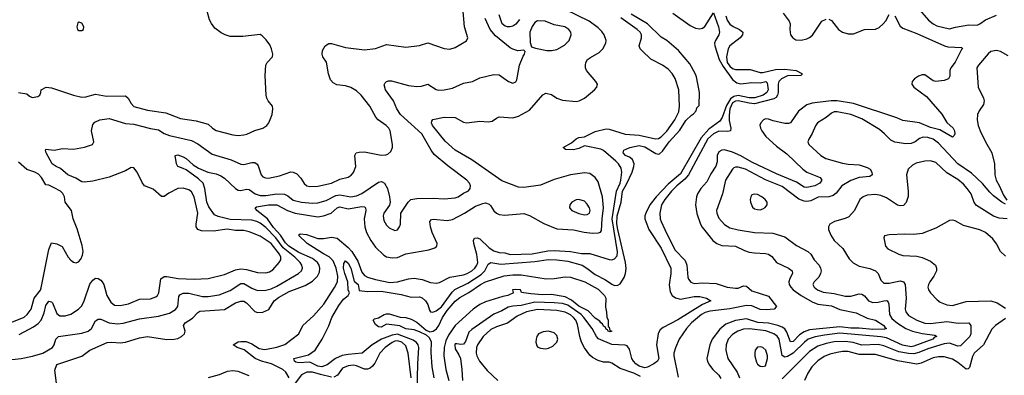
# Model space of a CAD drawing. Header units: inches. Extents: x 1305375 to 1407406, y 744550 to 841633.
# Tile 98 of 256: x 1341859 to 1349028, y 776407 to 779002. Entities that reach past the tile are written whole.
import ezdxf

# ---------------------------------------------------------------- set-up
doc = ezdxf.new("R2010")
doc.units = ezdxf.units.IN
doc.header["$MEASUREMENT"] = 0
doc.layers.add('B3747', color=7, linetype='Continuous')

msp = doc.modelspace()

# ---------------------------------------------------------------- linework, layer by layer
at = {"layer": 'B3747', "color": 5}
for points, elevation in [([(1341850, 778470.3), (1341910, 778461), (1341930, 778442.8), (1341950, 778434.8), (1341990, 778442), (1342004, 778450), (1342013.2, 778470), (1342015.3, 778490), (1342051.9, 778508.1), (1342090, 778504.6), (1342250.2, 778450.2), (1342310, 778437.2), (1342340.3, 778439.7), (1342410, 778457.2), (1342490, 778443), (1342630, 778444.9), (1342648.5, 778428.5), (1342669.2, 778390), (1342690, 778368.9), (1342790, 778341.6), (1342922.5, 778322.5), (1343030, 778280.2), (1343143, 778263), (1343230, 778238.4), (1343262, 778210), (1343290, 778193.8), (1343410, 778161.8), (1343450, 778157.7), (1343490, 778161.5), (1343512.6, 778167.4), (1343570, 778194.2), (1343628.9, 778211.1), (1343658.4, 778230), (1343671.8, 778250), (1343697.6, 778310), (1343702.9, 778350), (1343698.4, 778370), (1343668.5, 778408.5), (1343656.9, 778430), (1343653.3, 778450), (1343646.5, 778593.5), (1343652, 778670), (1343660.9, 778690), (1343699.5, 778730), (1343700.7, 778750), (1343692, 778790), (1343679.1, 778819.1), (1343653.4, 778853.4), (1343623.3, 778883.3), (1343610, 778893.2), (1343482.3, 778877.7), (1343390, 778879.8), (1343355.1, 778890), (1343325.2, 778905.2), (1343279.6, 778939.6), (1343254.5, 778974.5), (1343241.1, 779001.1), (1343222.7, 779062.7)], 1080), ([(1341855.2, 776704.8), (1341959.9, 776760.1), (1341994.1, 776785.9), (1342014.4, 776810), (1342035.9, 776864.1), (1342050, 776916.4), (1342070, 776947.2), (1342090, 776943.8), (1342096.5, 776936.5), (1342130, 776857.6), (1342150, 776841.3), (1342190, 776840.2), (1342230, 776852.3), (1342286.3, 776890), (1342310, 776914.6), (1342328.2, 776951.8), (1342370, 777071.8), (1342390, 777101.1), (1342410, 777115.8), (1342430, 777114), (1342450, 777102), (1342459.6, 777090), (1342470.7, 777070.8), (1342493.2, 776990), (1342521.5, 776941.5), (1342550, 776919.7), (1342590, 776916.1), (1342650, 776929.5), (1342730, 776962), (1342810, 776964.3), (1342850, 776978.8), (1342862.4, 776990), (1342870.7, 777010), (1342887.3, 777110), (1342910, 777128.9), (1342930, 777129.2), (1343013.2, 777113.2), (1343130, 777108.3), (1343230, 777114.4), (1343350, 777142.5), (1343430, 777176.8), (1343470, 777184.2), (1343510, 777179.8), (1343590, 777157.3), (1343650, 777154.3), (1343677.5, 777162.5), (1343702, 777178), (1343748.7, 777230), (1343760.3, 777250), (1343760.7, 777270), (1343750.5, 777290), (1343688.5, 777370), (1343610, 777423.2), (1343530, 777455.2), (1343490, 777463.2), (1343430, 777464.8), (1343370, 777472.5), (1343270, 777458.8), (1343181.6, 777461.6), (1343155.1, 777470), (1343144.4, 777490), (1343142.9, 777510), (1343154.9, 777590), (1343130, 777709.4), (1343110, 777746), (1343090, 777761.6), (1343050, 777773), (1343010, 777769), (1342944.6, 777735.4), (1342910, 777711.1), (1342890, 777711.2), (1342830, 777764.5), (1342766.6, 777790), (1342750, 777813.6), (1342714.1, 777890), (1342690, 777921.1), (1342670, 777922.3), (1342630, 777898.8), (1342510, 777851.9), (1342390, 777823.7), (1342330, 777815.8), (1342310, 777819.3), (1342266.7, 777846.7), (1342209.6, 777870), (1342156.3, 777916.3), (1342125.1, 777930), (1342095.6, 777950), (1342052.3, 778030), (1342045.6, 778050), (1342050, 778056.3), (1342110, 778050.5), (1342170, 778062), (1342250, 778058), (1342330, 778071.5), (1342389.2, 778090), (1342398.4, 778110), (1342380.5, 778190), (1342390, 778237.3), (1342405.9, 778254.1), (1342441.2, 778270), (1342510, 778279.6), (1342630, 778243.5), (1342690, 778238.4), (1342811.6, 778208.4), (1342870, 778198.8), (1342911.6, 778171.6), (1342950, 778156.8), (1343110, 778120.4), (1343156.4, 778096.4), (1343260.7, 778020.8), (1343399.1, 777979.1), (1343470, 777946.9), (1343490, 777945.2), (1343550, 777960.7), (1343570, 777959.6), (1343588.4, 777948.4), (1343595.8, 777935.8), (1343616, 777870), (1343630, 777856), (1343647.9, 777847.9), (1343670, 777846.5), (1343750, 777861.5), (1343831.7, 777891.7), (1343850.1, 777890.1), (1343875.9, 777875.9), (1343906.2, 777846.2), (1343930, 777806), (1343948.7, 777790), (1343970, 777783.5), (1344030, 777786), (1344130, 777808.9), (1344190, 777837.2), (1344250, 777852.7), (1344272.2, 777867.8), (1344290, 777887.7), (1344305.7, 777930), (1344298.5, 778010), (1344307.6, 778030), (1344330, 778036.3), (1344370, 778036.8), (1344490, 778014.1), (1344525, 778015), (1344539.7, 778020.3), (1344561, 778039), (1344573.3, 778070), (1344573.3, 778090), (1344557.3, 778190), (1344546.8, 778210), (1344526.6, 778230), (1344467.6, 778270), (1344452, 778290), (1344408.5, 778370), (1344345.1, 778450), (1344310, 778482.6), (1344270, 778507.1), (1344230, 778519.2), (1344167.4, 778527.4), (1344141.4, 778541.4), (1344122.9, 778562.9), (1344107, 778607), (1344091.7, 778691.7), (1344065.6, 778730), (1344061.3, 778750), (1344064.2, 778775.8), (1344082, 778810), (1344110, 778828.4), (1344130, 778828.5), (1344230, 778797.8), (1344370, 778781.1), (1344448.9, 778791.1), (1344530, 778819.5), (1344670, 778801.7), (1344770, 778813.1), (1344830, 778833.1), (1344950, 778790.3), (1344990, 778786.5), (1345030, 778799.6), (1345111.8, 778848.2), (1345122, 778870), (1345096.8, 778950), (1345084.9, 779090)], 1060), ([(1342130, 776331.8), (1342115.2, 776444.8), (1342130, 776487.3), (1342310, 776547.7), (1342369.8, 776590), (1342494.3, 776645.7), (1342530, 776650.4), (1342590, 776645.5), (1342630, 776648.3), (1342730, 776680.5), (1342790, 776691.7), (1342930, 776667.5), (1342984, 776670), (1343010, 776676.5), (1343037.4, 776690), (1343057.4, 776710), (1343064.2, 776730), (1343051.6, 776770), (1343063, 776790), (1343116.9, 776823.1), (1343154.5, 776865.5), (1343170, 776876.5), (1343350, 776887.4), (1343430, 776935), (1343470, 776949.4), (1343490, 776947.1), (1343510, 776937.1), (1343570, 776872.2), (1343590, 776865.4), (1343630, 776867.9), (1343671.7, 776888.3), (1343710.7, 776950), (1343743.8, 776976.2), (1343821.9, 777018.1), (1343938.4, 777061.6), (1343990, 777093.1), (1344027.4, 777130), (1344041, 777159), (1344044.1, 777190), (1344038.9, 777210), (1344026.7, 777230), (1343990, 777258.9), (1343890, 777302.5), (1343818.8, 777350), (1343794.9, 777374.9), (1343757.5, 777430), (1343706.2, 777486.2), (1343661.9, 777550), (1343586.5, 777610), (1343572.4, 777630), (1343583.1, 777636.9), (1343670, 777650.7), (1343729.8, 777649.8), (1343809.4, 777610), (1343865.5, 777590), (1344030, 777564.6), (1344070, 777571), (1344125.6, 777590), (1344170, 777629.5), (1344190, 777637.5), (1344250, 777621.6), (1344350, 777638.9), (1344370, 777636), (1344377.2, 777630), (1344379.8, 777610), (1344365.7, 777550), (1344370.9, 777490.9), (1344384.3, 777450), (1344414.6, 777390), (1344450, 777341.3), (1344510, 777284.8), (1344530, 777272.4), (1344570, 777263.5), (1344610, 777268), (1344670, 777294.3), (1344837.1, 777322.9), (1344882.5, 777337.5), (1344896.9, 777350), (1344897.7, 777370), (1344861.8, 777450), (1344848.9, 777490), (1344846, 777530), (1344856.6, 777543.4), (1344872.6, 777547.4), (1344970, 777537), (1345010, 777544.1), (1345098.4, 777590), (1345178.7, 777641.3), (1345230, 777661.6), (1345250, 777665), (1345276.8, 777656.8), (1345286.9, 777646.9), (1345310, 777607.1), (1345330, 777589.3), (1345350, 777580.2), (1345390, 777575.8), (1345530, 777587.7), (1345570, 777572.9), (1345675.4, 777515.4), (1345770, 777475.9), (1345890, 777468.2), (1345968.2, 777451.8), (1346030, 777445.4), (1346072.4, 777447.6), (1346087.2, 777452.8), (1346095.8, 777464.2), (1346099.5, 777550), (1346110.4, 777630), (1346102.1, 777710), (1346070, 777818.3), (1346050, 777850.8), (1346010, 777878.6), (1345970, 777883.9), (1345870, 777870.6), (1345750, 777836.8), (1345650, 777793.6), (1345530, 777777.3), (1345490, 777780.9), (1345370, 777826.6), (1345150, 777979.3), (1345029.3, 778049.3), (1344955.6, 778115.6), (1344863.4, 778230), (1344856.8, 778250), (1344858.7, 778261.3), (1344867.6, 778272.4), (1344950, 778290.2), (1345030, 778287.3), (1345090, 778254.7), (1345110.8, 778249.2), (1345210, 778261.3), (1345270, 778255.2), (1345297.7, 778262.3), (1345330, 778284.2), (1345350, 778291.7), (1345450, 778284.7), (1345490, 778298.5), (1345570, 778341.7), (1345667.2, 778452.8), (1345690, 778465.8), (1345730, 778455.4), (1345769.6, 778429.6), (1345810, 778413.9), (1345910, 778405.4), (1345932, 778410), (1345971.3, 778430), (1346044.2, 778490), (1346060.5, 778510), (1346064.7, 778530), (1346053, 778550), (1345986.6, 778630), (1345978.8, 778650), (1345977.8, 778670), (1345981.8, 778690), (1345993.5, 778710), (1346013.7, 778726.3), (1346078.5, 778761.5), (1346105, 778790), (1346126.8, 778830), (1346128.3, 778850), (1346114.9, 778890), (1346096.4, 778916.4), (1346070, 778942.2), (1346004.8, 778990), (1345830, 779076.7)], 1020), ([(1344753.9, 776290), (1344757.1, 776490), (1344765, 776610), (1344759.4, 776630), (1344747.1, 776647.1), (1344723.6, 776663.6), (1344610, 776707.5), (1344570, 776700.7), (1344493.6, 776670), (1344424.2, 776630), (1344351.5, 776568.5), (1344250, 776560.4), (1344207.8, 776552.2), (1344159.2, 776530), (1344097, 776483), (1344059.3, 776470), (1344030, 776474.2), (1343970, 776502.7), (1343890, 776499.3), (1343870, 776504.5), (1343859.6, 776510), (1343855.1, 776530), (1343962, 776558), (1344010, 776590.2), (1344061.4, 776670), (1344110, 776769.1), (1344131.6, 776828.4), (1344182.8, 776917.2), (1344216.6, 776963.4), (1344251.4, 776990), (1344260.6, 777010), (1344251.1, 777030), (1344248.8, 777090), (1344225.1, 777150), (1344217.2, 777190), (1344217.8, 777222.2), (1344230, 777243.1), (1344250, 777224.9), (1344270, 777189.1), (1344294.1, 777094.1), (1344322, 777070), (1344330, 777026.2), (1344390, 777018.3), (1344490, 777020.9), (1344636, 776996), (1344710, 776977.3), (1344770, 776980.3), (1344790, 776972.4), (1344812.9, 776950), (1344830, 776922.8), (1344841.6, 776881.6), (1344850.5, 776870.5), (1344867.7, 776867.7), (1344890, 776877.2), (1344930, 776907.5), (1345007, 777013), (1345027, 777033), (1345120.6, 777079.4), (1345217.6, 777142.4), (1345245.4, 777170), (1345270, 777219.1), (1345290, 777231.4), (1345362.6, 777217.4), (1345610, 777236.8), (1345710, 777252.2), (1345770, 777250.4), (1345850, 777240.8), (1345954.3, 777210), (1345988.3, 777190), (1346050, 777142.3), (1346124.1, 777104.1), (1346170, 777071.7), (1346190, 777062.6), (1346214.9, 777065.1), (1346230, 777075.8), (1346259.9, 777120.1), (1346270.4, 777149.6), (1346274.5, 777185.5), (1346268.7, 777231.3), (1346213.1, 777470), (1346207.7, 777512.3), (1346209.6, 777570), (1346237.3, 777670), (1346247.9, 777750), (1346277.8, 777802.2), (1346318.6, 777890), (1346330.6, 777930), (1346331.8, 777950), (1346321.3, 777981.3), (1346299.6, 777999.6), (1346270, 778011.8), (1346253.6, 778030), (1346258.4, 778050), (1346301.2, 778070), (1346370, 778082.6), (1346410, 778074.5), (1346490, 778026.2), (1346510, 778020.2), (1346516.5, 778023.5), (1346538.3, 778041.7), (1346587, 778110), (1346664.3, 778195.7), (1346710, 778264.9), (1346750, 778304.4), (1346765.7, 778314.3), (1346783.3, 778336.7), (1346790, 778358), (1346805.2, 778374.8), (1346808.6, 778470), (1346785.8, 778585.8), (1346777.3, 778610), (1346739.3, 778679.3), (1346656.8, 778776.8), (1346570, 778849.7), (1346530, 778874.8), (1346430.3, 778970.3), (1346310, 779042.8)], 960), ([(1346614.7, 779050), (1346739.6, 778959.6), (1346780.1, 778940.1), (1346810, 778934.8), (1346830, 778939.2), (1346848.1, 778951.9), (1346911.5, 779051.5), (1346947.2, 778950), (1346955.2, 778910), (1346950.2, 778890), (1346925.9, 778850), (1346918.9, 778830), (1346919.8, 778810), (1346952.1, 778710), (1346980.4, 778660.4), (1347050, 778565.8), (1347080.6, 778540.6), (1347110, 778533.9), (1347190, 778544), (1347250, 778542), (1347290.6, 778550.6), (1347302, 778542), (1347309.2, 778490), (1347298.7, 778470), (1347271.5, 778450), (1347211.2, 778431.2), (1347170, 778430.9), (1347090, 778447.6), (1347058.6, 778441.4), (1347035.2, 778424.8), (1347004.6, 778375.4), (1346972.7, 778287.3), (1346957.8, 778262.2), (1346877.1, 778202.9), (1346820.2, 778139.8), (1346670, 777877.7), (1346579.3, 777800.7), (1346492.2, 777710), (1346446.8, 777650), (1346416.8, 777590), (1346409.3, 777570), (1346410.2, 777550), (1346439.8, 777470), (1346530, 777335.5), (1346599.1, 777190), (1346600.4, 777150), (1346586.6, 777066.6), (1346595.3, 777015.3), (1346609.3, 776990), (1346632.9, 776972.9), (1346670, 776962.9), (1346770, 776982.7), (1346810, 776982.3), (1346860.7, 776970), (1346890.6, 776950), (1346830, 776923.1), (1346650, 776812.5), (1346543.9, 776756.1), (1346521.1, 776738.9), (1346507.8, 776712.2), (1346495.7, 776630), (1346513.3, 776530), (1346503.7, 776510), (1346476.6, 776490), (1346430, 776466), (1346410, 776462.7), (1346370, 776474.2), (1346345.4, 776490), (1346326.9, 776510), (1346316, 776530), (1346298.7, 776598.7), (1346282, 776622), (1346268.4, 776628.4), (1346170, 776633), (1346073.3, 776673.3), (1346058.1, 776690), (1346026.5, 776750), (1345967.1, 776830), (1345946.6, 776850), (1345850, 776918), (1345810, 776930.4), (1345750, 776937.1), (1345610, 776940.9), (1345510, 776916.8), (1345450, 776912.8), (1345415.7, 776904.3), (1345370, 776878), (1345310, 776854.7), (1345150, 776742), (1345130, 776723), (1345105.5, 776654.5), (1345090, 776635), (1345070, 776631.2), (1345042.7, 776637.3), (1345030, 776636.2), (1345026.2, 776630), (1345030, 776600.8), (1345057.1, 776557.1), (1345067.6, 776530), (1345079.1, 776450), (1345083.1, 776370)], 960), ([(1345498.3, 779001.7), (1345470, 778967.8), (1345450, 778954.6), (1345430, 778949.1), (1345410, 778948.3), (1345393.3, 778953.3), (1345372.1, 778972.1), (1345350, 779037.4)], 1020), ([(1347418, 779050), (1347462.4, 778990), (1347468.1, 778970), (1347466.2, 778930), (1347471.7, 778890), (1347487.9, 778867.9), (1347510, 778854.6), (1347550, 778851.6), (1347590, 778861.5), (1347610, 778871.6), (1347630.5, 778889.5), (1347699.7, 778990), (1347730, 779004.7)], 1020), ([(1347750, 779004.7), (1347770, 778995.2), (1347820.3, 778930), (1347850, 778910.2), (1347890, 778897.2), (1347930, 778898.2), (1348010, 778929.1), (1348090, 778932.6), (1348115.8, 778944.2), (1348147.1, 778970), (1348166.2, 778993.8), (1348190, 779038.7)], 1020), ([(1348394.9, 779090), (1348476.9, 778996.9), (1348510.1, 778970.1), (1348536.2, 778956.2), (1348630, 778934.6), (1348673, 778947), (1348770, 778963.7), (1348830, 778961.9), (1348850, 778970.9), (1348890, 779000.3), (1348970, 779035.2)], 1040), ([(1341735.1, 776515.1), (1341870, 776530.5), (1341952.8, 776547.2), (1342027.6, 776570), (1342098, 776610), (1342109.7, 776630.3), (1342120.9, 776670), (1342141.6, 776690), (1342310, 776714.5), (1342356.4, 776730), (1342380.7, 776750), (1342410, 776803.7), (1342430, 776817.7), (1342450, 776817.2), (1342510.1, 776790.1), (1342570, 776783.6), (1342611.6, 776788.4), (1342730, 776819.5), (1342870, 776838.1), (1342950, 776860.1), (1342993.4, 776886.6), (1343010.6, 776910), (1343017.9, 776982.1), (1343025.6, 776994.4), (1343050, 777007.6), (1343090, 777006.5), (1343190, 776983.1), (1343230, 776983), (1343310, 776994.6), (1343390, 777025.1), (1343470, 777077.5), (1343490, 777077.5), (1343550, 777043.3), (1343590, 777027.2), (1343650, 777027.6), (1343690, 777038.1), (1343730, 777057), (1343889.8, 777150), (1343909.8, 777170), (1343917, 777190), (1343913.6, 777210), (1343900.8, 777230), (1343861.3, 777270), (1343777.8, 777337.8), (1343724.8, 777410), (1343650, 777485.3), (1343610, 777516.9), (1343584.2, 777530), (1343550, 777539.5), (1343390, 777543), (1343304.7, 777564.7), (1343277.7, 777577.7), (1343236.4, 777636.4), (1343220.5, 777670), (1343207.8, 777770), (1343193.8, 777810), (1343161.2, 777841.2), (1343070, 777905.1), (1343050, 777916.9), (1343009.8, 777929.8), (1343001.3, 777950), (1342989.6, 778010.4), (1343010, 778014.9), (1343050, 778000.8), (1343071.8, 777990), (1343122.1, 777942.1), (1343159.6, 777919.6), (1343229.3, 777889.3), (1343290, 777876.8), (1343322.1, 777862.1), (1343350, 777844.3), (1343430, 777769.5), (1343450, 777757.9), (1343470, 777754.6), (1343510, 777766.4), (1343530, 777763.8), (1343572.1, 777732.1), (1343610, 777719.6), (1343650, 777719.4), (1343730, 777730.6), (1343787.8, 777727.8), (1343810, 777716.9), (1343850, 777684.8), (1343910, 777669.5), (1343990, 777663.1), (1344030, 777664.7), (1344090, 777683.1), (1344161.4, 777718.6), (1344190, 777724.4), (1344270, 777710.1), (1344310, 777716.6), (1344350, 777734.6), (1344470, 777817.1), (1344490, 777821.1), (1344498.4, 777818.4), (1344514, 777810), (1344536.3, 777770), (1344552.4, 777710), (1344556.5, 777670), (1344551.5, 777648.5), (1344510.3, 777590), (1344506, 777570), (1344510, 777536), (1344530, 777501.6), (1344550, 777483.8), (1344590, 777463.8), (1344610, 777468.2), (1344625.1, 777490), (1344631, 777509), (1344634.7, 777590), (1344686.3, 777670), (1344707.6, 777690), (1344750, 777697.8), (1344870, 777698.8), (1344950, 777694), (1345030, 777703), (1345051.5, 777710), (1345090, 777736), (1345126.9, 777753.1), (1345139.6, 777770), (1345140.5, 777790), (1345133, 777810), (1345113.3, 777830), (1344975.1, 777935.1), (1344877.6, 778017.6), (1344854.2, 778050), (1344787.7, 778170), (1344630.7, 778310), (1344604.6, 778350), (1344579.8, 778410), (1344522, 778490), (1344512.8, 778527.2), (1344519.4, 778540.6), (1344530, 778550.4), (1344544.6, 778555.4), (1344564.9, 778555.1), (1344690, 778522.2), (1344750, 778513.6), (1344783.7, 778516.3), (1344830, 778532.2), (1344890, 778493.1), (1344910, 778487.9), (1344949.1, 778489.1), (1345010, 778501.7), (1345090, 778539.5), (1345155.3, 778550), (1345210, 778576.5), (1345310, 778602.3), (1345350, 778598), (1345417.3, 778550), (1345450, 778538), (1345470, 778547.3), (1345477.8, 778562.2), (1345499.1, 778670), (1345524.7, 778735.3), (1345535.1, 778750), (1345539, 778770), (1345530, 778779), (1345484.7, 778775.3), (1345450, 778785.7), (1345430, 778796.8), (1345323.8, 778883.8), (1345284.1, 778930), (1345246.8, 779010)], 1040), ([(1343820.3, 776390), (1343795.9, 776430), (1343775.4, 776450), (1343692.9, 776490), (1343619.8, 776510), (1343572.6, 776530), (1343494, 776594), (1343440.9, 776610), (1343412, 776630), (1343448.8, 776651.2), (1343470, 776655), (1343507.1, 776652.9), (1343550, 776636.5), (1343602, 776602), (1343644.7, 776595.3), (1343730, 776611.8), (1343790, 776633.3), (1343890.9, 776710), (1343920.3, 776770), (1343997.9, 776842.1), (1344072.7, 776927.3), (1344150.8, 777049.2), (1344171.8, 777090), (1344175.3, 777130), (1344163, 777190), (1344141.8, 777241.8), (1344111.6, 777271.5), (1344070, 777293.5), (1343952.8, 777370), (1343889.1, 777430), (1343900, 777440), (1343946.3, 777433.7), (1344030, 777405), (1344070, 777404.7), (1344130, 777414.6), (1344170, 777407.5), (1344250, 777338.6), (1344276.7, 777310), (1344320.7, 777240.7), (1344350, 777158.7), (1344370, 777135.3), (1344390, 777124.5), (1344450, 777105.3), (1344554.5, 777085.5), (1344610, 777088.7), (1344690.7, 777110.7), (1344730, 777116.3), (1344790, 777107.1), (1344850, 777083.3), (1344890, 777078.9), (1344915.2, 777084.8), (1344990, 777123.4), (1345090, 777140.1), (1345117.8, 777150), (1345150.6, 777170), (1345172.9, 777190), (1345188, 777210), (1345195.1, 777230), (1345188.4, 777288.4), (1345164.3, 777370), (1345163.5, 777390), (1345171.3, 777408.7), (1345190, 777410.3), (1345210, 777402.7), (1345277.5, 777337.5), (1345310, 777315.3), (1345350, 777302.7), (1345390, 777301.5), (1345430, 777289.7), (1345590, 777293.9), (1345704.5, 777315.5), (1345750, 777317.2), (1345870, 777310.4), (1345950, 777296.1), (1346010, 777295.9), (1346150, 777252.5), (1346170, 777250.8), (1346190, 777256.8), (1346210, 777278), (1346212.6, 777307.4), (1346172.4, 777550), (1346205.2, 777750), (1346231, 777810), (1346235, 777830), (1346242.8, 777890), (1346237.9, 777917.9), (1346218.1, 777950), (1346198.9, 777970), (1346110, 778046.8), (1346090, 778057.7), (1345970, 778080.2), (1345930, 778061), (1345890, 778053.3), (1345833.4, 778053.4), (1345814.7, 778070), (1345875.7, 778104.3), (1345910, 778132.6), (1345930, 778143), (1345970, 778147.5), (1346050, 778186.3), (1346130, 778205.9), (1346150, 778203.5), (1346267.1, 778167.1), (1346370, 778159.7), (1346487.8, 778132.2), (1346510, 778135.7), (1346530, 778146.6), (1346570, 778187.2), (1346629.5, 778270), (1346657.2, 778330), (1346663.4, 778370), (1346658.9, 778490), (1346631.6, 778571.6), (1346609.9, 778609.9), (1346581, 778641), (1346539.2, 778670), (1346453.7, 778713.7), (1346390, 778773.8), (1346375.9, 778790), (1346369.9, 778810), (1346386.4, 778870), (1346385.4, 778890), (1346375.4, 778910), (1346354.6, 778930), (1346236, 779016)], 980), ([(1347000.3, 779030), (1347010, 778998.4), (1347030, 778969.6), (1347052.5, 778952.5), (1347099.6, 778930), (1347123.8, 778910), (1347120.9, 778890), (1347104.3, 778870), (1347030.2, 778810), (1347016.3, 778790), (1347005.9, 778730), (1347010.5, 778690), (1347030, 778662), (1347050, 778645.8), (1347070, 778637.8), (1347176.9, 778636.9), (1347250, 778617.1), (1347270, 778615.7), (1347363, 778637), (1347430, 778640.5), (1347512, 778630), (1347554.4, 778610), (1347555.2, 778604.8), (1347545.2, 778594.8), (1347450, 778592.9), (1347406.7, 778570), (1347386.1, 778550), (1347380.7, 778530), (1347382.3, 778470), (1347377.2, 778450), (1347366, 778434), (1347350, 778423.6), (1347210, 778388.1), (1347170, 778392), (1347090, 778409.2), (1347070, 778407), (1347050, 778394), (1347030.5, 778350), (1347024.8, 778304.8), (1347025.1, 778265.1), (1347036.5, 778210), (1347034.7, 778190), (1347014.6, 778185.4), (1346950, 778189.3), (1346910, 778169.3), (1346870, 778132.9), (1346728.6, 777870), (1346701.8, 777838.2), (1346643.4, 777790), (1346603.9, 777750), (1346555, 777690), (1346532.8, 777650), (1346519.6, 777590), (1346522.5, 777550), (1346529.5, 777530), (1346555.1, 777470), (1346630, 777321.6), (1346704.9, 777244.9), (1346715.4, 777210), (1346724, 777124), (1346728.7, 777108.7), (1346745.9, 777085.9), (1346770, 777076.6), (1346830, 777081.6), (1346930, 777077.8), (1347010, 777050.1), (1347070, 777042.7), (1347090, 777043.6), (1347130, 777059), (1347150, 777058.9), (1347190, 777024.1), (1347310, 776984.7), (1347370.2, 776910), (1347352, 776890), (1347295.1, 776884.9), (1347250, 776888.4), (1347190, 776913.2), (1347150, 776917.9), (1347030, 776891.2), (1346884.1, 776875.9), (1346850, 776865.1), (1346822.5, 776850), (1346750.1, 776790), (1346713.1, 776750), (1346661.2, 776670), (1346632.6, 776607.4), (1346622.1, 776570), (1346622.5, 776550), (1346652.8, 776392.8)], 980), ([(1348230, 779028.5), (1348270, 778953.4), (1348290, 778939.5), (1348390, 778900.6), (1348592, 778810), (1348616.4, 778803.6), (1348717.7, 778797.7), (1348723, 778790), (1348715.1, 778784.9), (1348670, 778691.4), (1348639.5, 778650), (1348632.5, 778630), (1348631.5, 778588.5), (1348622.6, 778570), (1348590, 778557.8), (1348530, 778550.8), (1348510, 778556.4), (1348450, 778598.2), (1348430, 778599.8), (1348402.6, 778590), (1348373.1, 778570), (1348357.4, 778550), (1348353.7, 778530), (1348368.4, 778510), (1348461.2, 778441.2), (1348572.1, 778312.1), (1348610, 778252.7), (1348655.4, 778210), (1348664.7, 778190), (1348667, 778170), (1348662.3, 778157.7), (1348650, 778145.6), (1348557.9, 778197.9), (1348490, 778215.4), (1348410, 778249.9), (1348290, 778267), (1348245.5, 778285.5), (1347930, 778389.6), (1347810, 778409.3), (1347766.8, 778410), (1347630, 778391.7), (1347590, 778379.9), (1347530, 778335.4), (1347471, 778250), (1347456.3, 778243.7), (1347430, 778243.4), (1347343.8, 778263.8), (1347310, 778276.9), (1347290, 778277.6), (1347274.3, 778270), (1347254.4, 778250), (1347248.7, 778231.3), (1347252.7, 778210), (1347263.2, 778190), (1347292, 778150), (1347370, 778078.3), (1347443.6, 778023.6), (1347561, 777910), (1347590, 777890.1), (1347686, 777850), (1347700.4, 777830), (1347684.9, 777810), (1347648.4, 777790), (1347590, 777777.2), (1347570, 777780.8), (1347515.8, 777815.8), (1347370, 777876.5), (1347190, 777962.4), (1347110, 778009.2), (1347050, 778036.3), (1346990, 778051.1), (1346970, 778048.9), (1346950, 778036.5), (1346937.7, 778010), (1346936, 777964), (1346927.9, 777932.1), (1346890, 777876.8), (1346861.4, 777818.6), (1346819.2, 777770), (1346794.4, 777730), (1346787.3, 777710), (1346779.8, 777650), (1346788.6, 777588.6), (1346815.5, 777510), (1346828.2, 777488.2), (1346906.7, 777390), (1346934.6, 777370), (1346970, 777355.1), (1347070, 777348.7), (1347137.1, 777317.1), (1347170, 777306.9), (1347210, 777300.1), (1347290, 777296.8), (1347311.3, 777291.3), (1347334.2, 777274.2), (1347370, 777229.2), (1347457, 777190), (1347482.3, 777170), (1347484.9, 777150), (1347466.1, 777113.9), (1347459.2, 777090), (1347462.1, 777070), (1347472.8, 777050), (1347490, 777031.6), (1347548.6, 776990), (1347630, 776943.2), (1347670, 776925.6), (1347770, 776913.8), (1347830, 776888.5), (1347950, 776862.3), (1348030, 776825.5), (1348090, 776808.6), (1348150.9, 776770), (1348158, 776758), (1348171, 776749), (1348156.4, 776743.6), (1348070, 776741.7), (1347970.8, 776750.8), (1347910, 776750.8), (1347830, 776760.9), (1347610, 776738.4), (1347570, 776725.5), (1347537.4, 776702.6), (1347490, 776654.9), (1347470, 776652.2), (1347443.4, 776723.4), (1347430, 776745.9), (1347410, 776759.4), (1347378.7, 776770), (1347310, 776786.8), (1347233.1, 776793.1), (1347150, 776819.2), (1347070, 776806.9), (1347000.3, 776779.7), (1346957, 776743), (1346900.7, 776670), (1346883.8, 776630), (1346862.8, 776530), (1346867.1, 776507.1), (1346880.5, 776480.5), (1346905, 776450), (1346948.8, 776408.8), (1346963.7, 776383.7)], 1020), ([(1349056.6, 778736.6), (1349001.3, 778770), (1348970, 778777.5), (1348931, 778769), (1348910, 778752.1), (1348841.1, 778670), (1348829.1, 778650), (1348836.9, 778510), (1348877.4, 778430), (1348881.1, 778410), (1348877.3, 778382.7), (1348844.1, 778335.9), (1348833.2, 778310), (1348831, 778270), (1348838.5, 778230), (1348851.5, 778191.5), (1348890.8, 778110.8), (1348937.8, 778030), (1348956.9, 777950), (1348959.5, 777870), (1348969.1, 777830), (1348991.7, 777791.7), (1349022.1, 777722.1), (1349045.3, 777685.3)], 1040), ([(1349036.3, 777656.3), (1349009.8, 777670), (1348950, 777716.8), (1348922.3, 777742.3), (1348870, 777806.1), (1348790, 777881.3), (1348690.6, 777950), (1348550, 778099.9), (1348510, 778129.4), (1348470, 778141.2), (1348436.5, 778143.5), (1348410, 778134.6), (1348379.6, 778110), (1348350, 778097.7), (1348310, 778095.4), (1348230, 778107), (1348202.7, 778122.7), (1348156.8, 778170), (1348119.3, 778199.3), (1347990, 778277.5), (1347910, 778311), (1347810, 778328.5), (1347790, 778328.4), (1347770, 778320.6), (1347730, 778289), (1347668.9, 778250), (1347652.4, 778227.6), (1347628.7, 778171.3), (1347604.2, 778130), (1347598, 778110), (1347603.7, 778090), (1347691.8, 778010), (1347728.2, 777990), (1347850, 777955.9), (1347890, 777948.2), (1347970, 777941.8), (1348030, 777923.2), (1348050.3, 777910), (1348063.1, 777890), (1348066.4, 777870), (1348050, 777857.4), (1347970, 777849.3), (1347911.3, 777828.7), (1347845.4, 777790), (1347804.6, 777735.4), (1347780.9, 777719.1), (1347749.6, 777710.4), (1347673.2, 777706.8), (1347618.8, 777681.2), (1347590, 777675.8), (1347570, 777677.6), (1347532.1, 777692.1), (1347410, 777783.6), (1347290, 777832.5), (1347143.1, 777910), (1347090, 777926.1), (1347070, 777926), (1347059.4, 777920.6), (1347048.5, 777911.5), (1346998.8, 777830), (1346975.4, 777730), (1346933, 777610), (1346935, 777590), (1346950, 777554.4), (1346990, 777507.3), (1347030, 777483.8), (1347090, 777468.1), (1347210, 777448.5), (1347343.6, 777443.6), (1347430, 777416.5), (1347514.4, 777354.4), (1347597.4, 777310), (1347618.5, 777290), (1347643.2, 777250), (1347679.1, 777210), (1347690.2, 777190), (1347694, 777170), (1347690.2, 777150), (1347676.6, 777123.4), (1347643.6, 777090), (1347634.3, 777070), (1347643.2, 777050), (1347668.9, 777030), (1347710, 777013.2), (1347790, 777003.5), (1347870, 776985.9), (1347910, 776985.1), (1347970, 777000.6), (1347990, 776998.8), (1348010, 776986), (1348038.9, 776950), (1348070, 776937.8), (1348110, 776940.1), (1348150, 776951.4), (1348172.4, 776952.4), (1348181.9, 776941.9), (1348186.9, 776926.9), (1348191.8, 776850), (1348210, 776822.6), (1348250, 776787), (1348310, 776749.7), (1348360.2, 776730), (1348430, 776712.4), (1348521.5, 776701.5), (1348533.1, 776693.1), (1348533.6, 776690), (1348517.9, 776682.1), (1348506.8, 776670), (1348370, 776619), (1348350, 776615.6), (1348286.9, 776626.9), (1348170, 776679.8), (1348130, 776688.6), (1347830, 776714.4), (1347718.6, 776701.4), (1347650, 776687.6), (1347600.1, 776670), (1347572.8, 776650), (1347490, 776569.5), (1347450, 776544.3), (1347430, 776538.7), (1347410, 776551.1), (1347387.9, 776670), (1347373.2, 776693.2), (1347349.9, 776709.9), (1347291, 776731), (1347173.5, 776746.5), (1347130, 776744.1), (1347087.9, 776730), (1347050, 776704.5), (1347018, 776670), (1347003.7, 776630), (1347001.3, 776590), (1347013.7, 776530), (1347083.5, 776430), (1347100.5, 776390)], 1040), ([(1341790, 776790.2), (1341890, 776832.8), (1341913.3, 776850), (1341942.9, 776890), (1341963.8, 776970), (1342010, 777029.4), (1342015.4, 777044.6), (1342070, 777325.5), (1342090, 777373), (1342130, 777366.3), (1342166.9, 777346.9), (1342211, 777270), (1342230, 777246.4), (1342250, 777232.3), (1342270, 777227.4), (1342285.9, 777234.1), (1342304.2, 777255.8), (1342316.5, 777283.5), (1342320.5, 777310), (1342313.7, 777353.7), (1342276.1, 777476.1), (1342246.9, 777550), (1342234.8, 777610), (1342190.8, 777670), (1342184.4, 777710), (1342173.5, 777733.5), (1342156.4, 777750), (1342110, 777774.6), (1342070, 777794.3), (1342050, 777797), (1342016.5, 777850), (1341994.6, 777874.6), (1341970, 777888.6), (1341910, 777909.9), (1341850, 777963.2)], 1080), ([(1349050, 777549.9), (1348990, 777554.9), (1348950, 777567.2), (1348825.8, 777645.8), (1348808.1, 777668.1), (1348785.7, 777730), (1348758.6, 777770), (1348730, 777802), (1348690, 777834.7), (1348610, 777885), (1348530, 777959.4), (1348490, 777971.6), (1348450, 777969.8), (1348386, 777954), (1348360.5, 777939.5), (1348328.7, 777910), (1348316.5, 777870), (1348328.7, 777750), (1348327.4, 777712.6), (1348312.6, 777667.4), (1348293.4, 777646.6), (1348270, 777643.1), (1348250, 777648.1), (1348170, 777701.2), (1348130, 777718), (1348090, 777727), (1348030, 777722.7), (1347999.3, 777710), (1347977, 777690), (1347936, 777610), (1347895.4, 777564.6), (1347870, 777551.7), (1347790.7, 777530), (1347758, 777510), (1347748.2, 777490), (1347748.4, 777470), (1347764.2, 777430), (1347790.3, 777390), (1347851.8, 777331.8), (1347898.2, 777258.2), (1347928.2, 777228.2), (1347970, 777204.4), (1348050, 777186.5), (1348090, 777170.2), (1348109.5, 777149.5), (1348130, 777100.4), (1348150, 777080.8), (1348190, 777079.4), (1348270, 777096.9), (1348293.7, 777090), (1348304.9, 777070), (1348313.5, 776970), (1348307.1, 776890), (1348310.2, 776870), (1348330, 776843.5), (1348390, 776809), (1348450, 776787.8), (1348490, 776785.7), (1348610, 776801.1), (1348692.7, 776787.3), (1348770.1, 776790.1), (1348784.5, 776770), (1348783.3, 776710), (1348778, 776690), (1348710, 776622), (1348690, 776620.8), (1348630, 776641.4), (1348590, 776638.2), (1348470, 776601.8), (1348406.2, 776573.8), (1348370, 776563.5), (1348330, 776565.5), (1348259.8, 776579.8), (1348150, 776622.5), (1348110, 776631.9), (1347990, 776627.2), (1347927, 776647), (1347870, 776654.3), (1347790, 776650.6), (1347730, 776640.7), (1347670, 776620.1), (1347610, 776581.5), (1347410, 776382.4)], 1060), ([(1349036.6, 777276.6), (1349001, 777310), (1348970, 777367.3), (1348944.1, 777404.1), (1348890, 777448.6), (1348849.8, 777469.8), (1348730, 777501), (1348670, 777535.1), (1348650, 777539.6), (1348630, 777537), (1348530, 777481.1), (1348430, 777442), (1348370, 777433.5), (1348303.7, 777436.3), (1348188.7, 777431.3), (1348155.3, 777424.7), (1348150.7, 777410), (1348163, 777350), (1348179.1, 777330), (1348260.5, 777290), (1348290, 777280.2), (1348390, 777276.5), (1348430, 777267.7), (1348490, 777239.1), (1348526.3, 777210), (1348535.2, 777190), (1348534.9, 777170), (1348515.2, 777130), (1348484.9, 777090), (1348474.9, 777070), (1348471.5, 777050), (1348476.5, 777030), (1348490, 777008.7), (1348538.1, 776958.1), (1348560.6, 776940.6), (1348610, 776920.6), (1348650, 776917.1), (1348750, 776945.2), (1348930, 776950.2), (1348975.4, 776935.4), (1349037.3, 776897.3)], 1080), ([(1344875.7, 776390), (1344862, 776470), (1344855.4, 776575.4), (1344857.9, 776650), (1344841.7, 776681.7), (1344820.3, 776700.3), (1344770, 776724.6), (1344730, 776740.3), (1344670, 776746.6), (1344627.4, 776767.4), (1344530, 776779.5), (1344490, 776758.3), (1344470, 776761), (1344450, 776778.4), (1344432.3, 776810), (1344441.4, 776818.5), (1344472.3, 776827.7), (1344512.3, 776850), (1344530, 776856.2), (1344550, 776855.8), (1344629.5, 776830.5), (1344670, 776828.9), (1344710, 776817.2), (1344750, 776795.6), (1344817.3, 776737.3), (1344844.8, 776724.8), (1344870, 776730.4), (1344893.3, 776746.7), (1344910.2, 776769.8), (1344936.2, 776830), (1344970, 776880.8), (1345030, 776948.9), (1345063.8, 776976.2), (1345130, 777012.2), (1345213.1, 777070), (1345250, 777089.4), (1345387.4, 777132.6), (1345450, 777140.6), (1345510, 777141.2), (1345692.2, 777112.2), (1345750, 777113.1), (1345830, 777126), (1345870, 777122.7), (1345973, 777090), (1346070, 777034.8), (1346117.7, 776990), (1346127.3, 776970), (1346123.5, 776903.5), (1346131.6, 776868.4), (1346132.6, 776832.6), (1346143, 776810), (1346144.5, 776764.5), (1346150, 776758), (1346154.9, 776734.9), (1346170.5, 776729.5), (1346155.5, 776724.5), (1346143.7, 776730), (1346139.6, 776739.6), (1346130, 776743.7), (1346120.7, 776760.7), (1346110, 776766.3), (1346102.3, 776782.3), (1346090, 776789.7), (1346082.4, 776802.4), (1346050, 776824.9), (1345997.6, 776877.6), (1345930, 776912.9), (1345876.4, 776956.4), (1345830, 776979.9), (1345730, 776996.9), (1345664.9, 776995.1), (1345580.6, 777000.6), (1345512.5, 777012.5), (1345504, 777030), (1345470, 777033), (1345446, 777030), (1345451.1, 777011.1), (1345454, 777010), (1345412, 776990), (1345376.7, 776983.3), (1345250, 776944.6), (1345210, 776923.9), (1345160.5, 776890), (1345030, 776771.2), (1344980.5, 776699.5), (1344960.9, 776659.1), (1344949.1, 776610), (1344948, 776550), (1344962.4, 776450), (1344983.3, 776370)], 940), ([(1346378.2, 776398.2), (1346330, 776423.2), (1346230, 776457.2), (1346170, 776496.8), (1346150, 776503.4), (1346110, 776504.2), (1346070, 776516.2), (1346030, 776538.2), (1346010, 776554.9), (1345970, 776608.4), (1345949.5, 776650), (1345937, 776690), (1345919.2, 776779.2), (1345907.2, 776810), (1345892.1, 776830), (1345870, 776847.7), (1345830, 776868), (1345770, 776880.3), (1345630, 776888.5), (1345548.1, 776870), (1345480.7, 776839.3), (1345410, 776787), (1345330, 776761.7), (1345290, 776740.6), (1345233.2, 776690), (1345192.7, 776630), (1345185.8, 776610), (1345182.9, 776570), (1345187, 776550), (1345206.6, 776510), (1345263.5, 776443.5), (1345340.7, 776370)], 980), ([(1349037.1, 776822.9), (1348964.6, 776770), (1348936.9, 776743.1), (1348876.9, 776630), (1348808.8, 776570), (1348795.6, 776544.4), (1348774.4, 776465.6), (1348764.3, 776455.7), (1348750, 776453.5), (1348690, 776500.5), (1348650, 776524.7), (1348590, 776543.2), (1348550, 776543.2), (1348510, 776535.5), (1348422.9, 776497.1), (1348390, 776489.2), (1348250, 776513.9), (1348090, 776559.9), (1347970, 776559.3), (1347890, 776580.1), (1347850, 776580.6), (1347810, 776574.7), (1347758.5, 776561.5), (1347715.7, 776544.3), (1347670, 776513.1), (1347626.1, 776470), (1347596.2, 776423.8), (1347573.8, 776370)], 1080), ([(1344710.2, 776390.2), (1344686.1, 776570), (1344670, 776622.3), (1344640.9, 776650), (1344610, 776658.7), (1344590, 776655.5), (1344570, 776646.4), (1344518.6, 776610), (1344481.8, 776570), (1344443.6, 776496.4), (1344426.8, 776473.2), (1344410, 776459.5), (1344390, 776453), (1344370, 776453.4), (1344310, 776477.2), (1344290, 776480.8), (1344250, 776477.4), (1344210, 776459.5), (1344171.5, 776408.5), (1344145, 776395)], 980), ([(1343530, 776403.6), (1343450, 776434.9), (1343410, 776439.9), (1343370, 776435), (1343310, 776411), (1343230, 776389.9)], 1020), ([(1344130, 776394.6), (1344050, 776412.5), (1343990, 776430.6), (1343950, 776430.3), (1343910, 776409.9), (1343850, 776330.9)], 980)]:
    msp.add_lwpolyline(points, dxfattribs=dict(at, elevation=elevation))
for points, elevation in [([(1342290, 778984), (1342282, 778978), (1342274, 778950), (1342279.1, 778930), (1342290, 778921.6), (1342310, 778922), (1342324, 778930), (1342325.2, 778950), (1342310, 778977.2)], 1120), ([(1345630, 778992), (1345610, 778981), (1345590, 778951.3), (1345573.6, 778910), (1345575.2, 778835.2), (1345584.5, 778804.5), (1345613.8, 778793.8), (1345697.4, 778777.4), (1345730, 778776.6), (1345770, 778783.2), (1345824.4, 778815.6), (1345858.5, 778850), (1345873, 778890), (1345870.6, 778910), (1345857.8, 778930), (1345828.2, 778950), (1345750, 778963.2), (1345683.7, 778990)], 1040), ([(1345930.4, 777689.6), (1345910, 777687.6), (1345879.1, 777670), (1345864.9, 777650), (1345862.8, 777630), (1345878.8, 777610), (1345930, 777587.1), (1345970, 777578.3), (1345990, 777580.3), (1346006.6, 777590), (1346012.6, 777610), (1346007.8, 777630), (1345990, 777657), (1345970, 777676.9)], 1040), ([(1347210, 777729.8), (1347190, 777723.6), (1347181.5, 777710), (1347177.7, 777690), (1347178.9, 777670), (1347193.8, 777633.8), (1347210, 777621.7), (1347230, 777616.5), (1347250, 777615.2), (1347270, 777621.1), (1347287.6, 777632.4), (1347302.4, 777650), (1347302, 777670), (1347287.4, 777690), (1347261.7, 777710), (1347230, 777725.3)], 1060), ([(1345710, 776728.7), (1345670, 776724.1), (1345636.9, 776710), (1345623.2, 776690), (1345619, 776670), (1345617.5, 776650), (1345623.4, 776623.4), (1345632.5, 776612.5), (1345650, 776604.8), (1345690, 776601), (1345710, 776604.8), (1345739.6, 776620.4), (1345769.1, 776650), (1345776.5, 776670), (1345770, 776697.6), (1345750, 776717.4)], 1020), ([(1347250, 776614.7), (1347230, 776613.6), (1347214.9, 776590), (1347212.4, 776570), (1347212.5, 776547.5), (1347222.5, 776502.5), (1347230, 776487.7), (1347250, 776473.4), (1347270, 776470.6), (1347290, 776477.3), (1347303.9, 776530), (1347303.1, 776550), (1347290.9, 776590), (1347270, 776609.6)], 1060)]:
    msp.add_lwpolyline(points, close=True, dxfattribs=dict(at, elevation=elevation))

doc.saveas('drawing.dxf')
